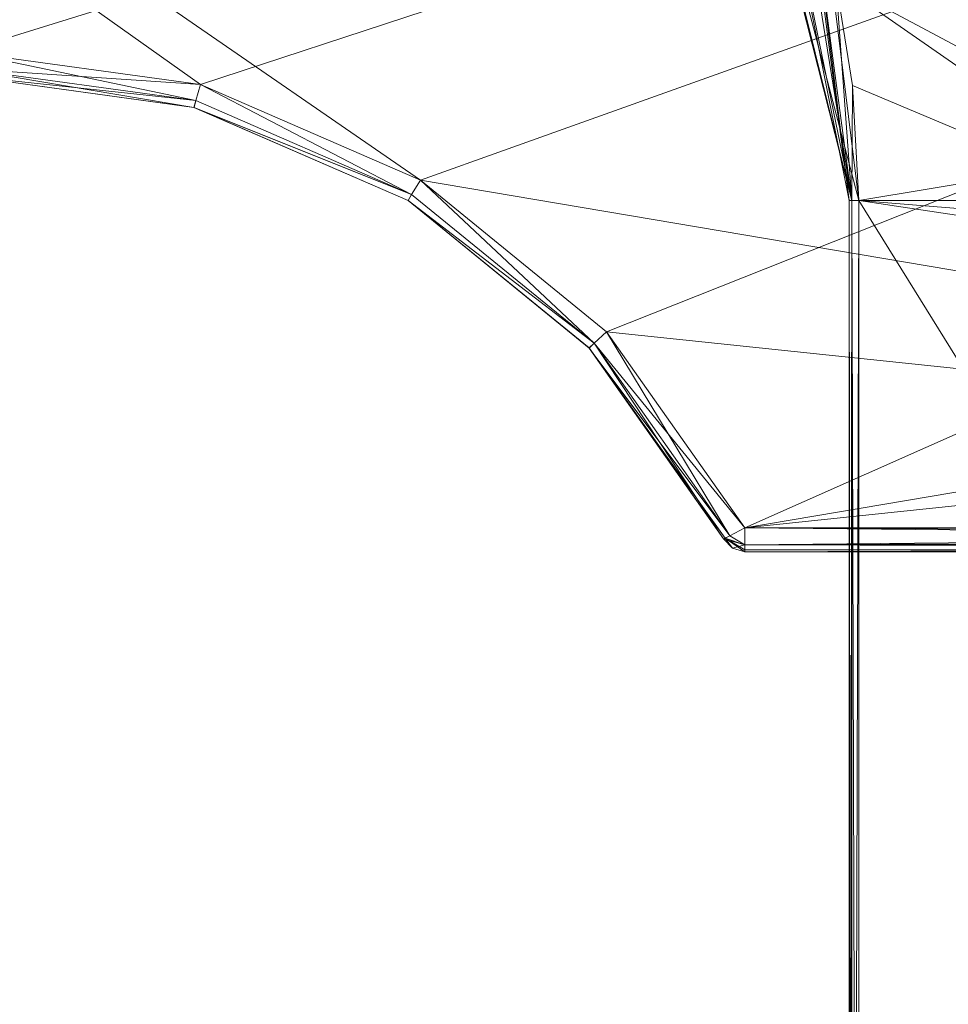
# Model space of a CAD drawing. Header units: millimetres. Extents: x -95 to 95, y -82 to 20.
# Tile 3 of 17: x -33 to -14, y -40 to -19. Entities that reach past the tile are written whole.
import ezdxf

# ---------------------------------------------------------------- set-up
doc = ezdxf.new("R2010")
doc.units = ezdxf.units.MM
doc.header["$LTSCALE"] = 2540
for name, color, linetype, lineweight in [('1', 7, 'Continuous', 18), ('106', 7, 'Continuous', 18), ('107', 7, 'Continuous', 18), ('108', 7, 'Continuous', 18), ('115', 7, 'Continuous', 18), ('18', 7, 'Continuous', 18), ('2', 7, 'Continuous', 18), ('226', 7, 'Continuous', 18), ('23', 7, 'Continuous', 18), ('24', 7, 'Continuous', 18), ('25', 7, 'Continuous', 18), ('269', 7, 'Continuous', 18), ('270', 7, 'Continuous', 18), ('37', 7, 'Continuous', 18), ('40', 7, 'Continuous', 18), ('41', 7, 'Continuous', 18), ('5', 7, 'Continuous', 18), ('6', 7, 'Continuous', 18), ('69', 7, 'Continuous', 18), ('70', 7, 'Continuous', 18), ('72', 7, 'Continuous', 18), ('74', 7, 'Continuous', 18), ('91', 7, 'Continuous', 18), ('92', 7, 'Continuous', 18), ('94', 7, 'Continuous', 18), ('95', 7, 'Continuous', 18), ('99', 7, 'Continuous', 18)]:
    doc.layers.add(name, color=color, linetype=linetype, lineweight=lineweight)

msp = doc.modelspace()

# ---------------------------------------------------------------- linework, layer by layer
at = {"layer": '1', "color": 7, "linetype": 'Continuous'}
for points in [[(-94.5, 20), (94.5, 20), (-94.5, -20), (-94.5, 20)], [(-94.5, -20), (94.5, 20), (-34.625, -20), (-94.5, -20)], [(-34.625, -20), (94.5, 20), (-29.623, -20.689), (-34.625, -20)], [(-29.623, -20.689), (94.5, 20), (-25.002, -22.699), (-29.623, -20.689)], [(-25.002, -22.699), (94.5, 20), (-21.096, -25.882), (-25.002, -22.699)], [(-21.096, -25.882), (94.5, 20), (-18.193, -30), (-21.096, -25.882)], [(-18.193, -30), (94.5, 20), (25.005, -22.697), (-18.193, -30)], [(21.097, -25.88), (-18.193, -30), (25.005, -22.697), (21.097, -25.88)], [(18.193, -30), (-18.193, -30), (21.097, -25.88), (18.193, -30)]]:
    msp.add_3dface(points, dxfattribs=at)
at = {"layer": '106', "linetype": 'Continuous'}
for points in [[(-18.558, -12.828, 90), (-15.941, -23.125, 90.141), (-18.506, -12.801, 90.141), (-18.558, -12.828, 90)], [(-15.8, -23.125, 90.2), (-16.455, -17.772, 90.2), (-18.506, -12.801, 90.141), (-15.8, -23.125, 90.2)], [(-15.941, -23.125, 90.141), (-15.8, -23.125, 90.2), (-18.506, -12.801, 90.141), (-15.941, -23.125, 90.141)], [(-18.558, -12.828, 90), (-16.649, -17.82, 90), (-15.941, -23.125, 90.141), (-18.558, -12.828, 90)], [(-16.649, -17.82, 90), (-16, -23.125, 90), (-15.941, -23.125, 90.141), (-16.649, -17.82, 90)]]:
    msp.add_3dface(points, dxfattribs=at)
at = {"layer": '107', "linetype": 'Continuous'}
for points in [[(-16, -23.125, 85.4), (-16.735, -17.486, 85.4), (-17.705, -14.586, 85.316), (-16, -23.125, 85.4)], [(-16, -23.125, 85.4), (-17.705, -14.586, 85.316), (-15.941, -23.125, 85.259), (-16, -23.125, 85.4)], [(-17.705, -14.586, 85.316), (-17.08, -16.112, 85.253), (-15.941, -23.125, 85.259), (-17.705, -14.586, 85.316)], [(-17.08, -16.112, 85.253), (-16.281, -18.53, 85.2), (-15.941, -23.125, 85.259), (-17.08, -16.112, 85.253)], [(-16.281, -18.53, 85.2), (-15.932, -20.707, 85.2), (-15.941, -23.125, 85.259), (-16.281, -18.53, 85.2)], [(-15.932, -20.707, 85.2), (-15.8, -23.125, 85.2), (-15.941, -23.125, 85.259), (-15.932, -20.707, 85.2)]]:
    msp.add_3dface(points, dxfattribs=at)
at = {"layer": '108', "linetype": 'Continuous'}
for points in [[(-16, -74, 85.4), (-16, -23.125, 85.4), (-15.941, -23.125, 85.259), (-16, -74, 85.4)], [(-16, -74, 85.4), (-15.941, -23.125, 85.259), (-15.941, -74, 85.259), (-16, -74, 85.4)], [(-15.8, -23.125, 85.2), (-15.8, -74, 85.2), (-15.941, -74, 85.259), (-15.8, -23.125, 85.2)], [(-15.941, -23.125, 85.259), (-15.8, -23.125, 85.2), (-15.941, -74, 85.259), (-15.941, -23.125, 85.259)]]:
    msp.add_3dface(points, dxfattribs=at)
at = {"layer": '115', "linetype": 'Continuous'}
for points in [[(-15.195, -17.495, 83.7), (-8.265, -22.305, 83.7), (-15.513, -17.798, 84.761), (-15.195, -17.495, 83.7)], [(-16.281, -18.53, 85.2), (-15.513, -17.798, 84.761), (-8.437, -22.709, 84.761), (-16.281, -18.53, 85.2)], [(-15.513, -17.798, 84.761), (-8.265, -22.305, 83.7), (-8.437, -22.709, 84.761), (-15.513, -17.798, 84.761)], [(-8.859, -23.683, 85.2), (-16.281, -18.53, 85.2), (-8.437, -22.709, 84.761), (-8.859, -23.683, 85.2)]]:
    msp.add_3dface(points, dxfattribs=at)
at = {"layer": '18', "color": 7, "linetype": 'Continuous'}
for points in [[(-29.628, -20.687, 32), (-34.625, -20, 32), (-29.726, -21.027, 31.854), (-29.628, -20.687, 32)], [(-34.625, -20, 32), (-34.625, -20.354, 31.854), (-29.726, -21.027, 31.854), (-34.625, -20, 32)], [(-34.625, -20.5, 31.5), (-29.763, -21.169, 31.5), (-34.625, -20.354, 31.854), (-34.625, -20.5, 31.5)], [(-34.625, -20.354, 31.854), (-29.763, -21.169, 31.5), (-29.726, -21.027, 31.854), (-34.625, -20.354, 31.854)], [(-29.628, -20.687, 32), (-29.726, -21.027, 31.854), (-25.191, -22.999, 31.854), (-29.628, -20.687, 32)], [(-25.005, -22.697, 32), (-29.628, -20.687, 32), (-25.191, -22.999, 31.854), (-25.005, -22.697, 32)], [(-29.726, -21.027, 31.854), (-29.763, -21.169, 31.5), (-25.191, -22.999, 31.854), (-29.726, -21.027, 31.854)], [(-29.763, -21.169, 31.5), (-25.265, -23.124, 31.5), (-25.191, -22.999, 31.854), (-29.763, -21.169, 31.5)], [(-25.005, -22.697, 32), (-25.191, -22.999, 31.854), (-21.356, -26.121, 31.854), (-25.005, -22.697, 32)], [(-21.097, -25.88, 32), (-25.005, -22.697, 32), (-21.356, -26.121, 31.854), (-21.097, -25.88, 32)], [(-25.191, -22.999, 31.854), (-25.265, -23.124, 31.5), (-21.356, -26.121, 31.854), (-25.191, -22.999, 31.854)], [(-25.265, -23.124, 31.5), (-21.463, -26.221, 31.5), (-21.356, -26.121, 31.854), (-25.265, -23.124, 31.5)], [(-21.097, -25.88, 32), (-21.356, -26.121, 31.854), (-18.507, -30.162, 31.854), (-21.097, -25.88, 32)], [(-18.193, -30, 32), (-21.097, -25.88, 32), (-18.507, -30.162, 31.854), (-18.193, -30, 32)], [(-21.463, -26.221, 31.5), (-18.637, -30.23, 31.5), (-21.356, -26.121, 31.854), (-21.463, -26.221, 31.5)], [(-21.356, -26.121, 31.854), (-18.637, -30.23, 31.5), (-18.507, -30.162, 31.854), (-21.356, -26.121, 31.854)]]:
    msp.add_3dface(points, dxfattribs=at)
at = {"layer": '2', "color": 7, "linetype": 'Continuous'}
for points in [[(-29.628, -20.687, 32), (-25.005, -22.697, 32), (-87, 20, 32), (-29.628, -20.687, 32)], [(-87, 20, 32), (-25.005, -22.697, 32), (18.193, -30, 32), (-87, 20, 32)], [(-34.625, -20, 32), (-29.628, -20.687, 32), (-87, 20, 32), (-34.625, -20, 32)], [(87, 20, 32), (-87, 20, 32), (87, -20, 32), (87, 20, 32)], [(87, -20, 32), (-87, 20, 32), (34.625, -20, 32), (87, -20, 32)], [(34.625, -20, 32), (-87, 20, 32), (29.623, -20.689, 32), (34.625, -20, 32)], [(29.623, -20.689, 32), (-87, 20, 32), (25.002, -22.699, 32), (29.623, -20.689, 32)], [(25.002, -22.699, 32), (-87, 20, 32), (21.096, -25.882, 32), (25.002, -22.699, 32)], [(21.096, -25.882, 32), (-87, 20, 32), (18.193, -30, 32), (21.096, -25.882, 32)], [(-25.005, -22.697, 32), (-21.097, -25.88, 32), (18.193, -30, 32), (-25.005, -22.697, 32)], [(-21.097, -25.88, 32), (-18.193, -30, 32), (18.193, -30, 32), (-21.097, -25.88, 32)]]:
    msp.add_3dface(points, dxfattribs=at)
at = {"layer": '226', "linetype": 'Continuous'}
for points in [[(-14.029, -18.002, 61.2), (-13.887, -17.85, 61.284), (-7.465, -21.911, 61.284), (-14.029, -18.002, 61.2)], [(-5.1, -22.896, 61.2), (-14.029, -18.002, 61.2), (-7.465, -21.911, 61.284), (-5.1, -22.896, 61.2)]]:
    msp.add_3dface(points, dxfattribs=at)
at = {"layer": '23', "color": 7, "linetype": 'Continuous'}
for points in [[(-34.625, -20), (-29.623, -20.689), (-34.625, -20.354, 0.146), (-34.625, -20)], [(-34.625, -20.354, 0.146), (-29.623, -20.689), (-29.726, -21.027, 0.146), (-34.625, -20.354, 0.146)], [(-34.625, -20.5, 0.5), (-34.625, -20.354, 0.146), (-29.726, -21.027, 0.146), (-34.625, -20.5, 0.5)], [(-29.758, -21.17, 0.5), (-34.625, -20.5, 0.5), (-29.726, -21.027, 0.146), (-29.758, -21.17, 0.5)], [(-29.726, -21.027, 0.146), (-29.623, -20.689), (-25.191, -22.999, 0.146), (-29.726, -21.027, 0.146)], [(-29.623, -20.689), (-25.002, -22.699), (-25.191, -22.999, 0.146), (-29.623, -20.689)], [(-29.758, -21.17, 0.5), (-29.726, -21.027, 0.146), (-25.191, -22.999, 0.146), (-29.758, -21.17, 0.5)], [(-25.262, -23.126, 0.5), (-29.758, -21.17, 0.5), (-25.191, -22.999, 0.146), (-25.262, -23.126, 0.5)], [(-25.191, -22.999, 0.146), (-25.002, -22.699), (-21.356, -26.121, 0.146), (-25.191, -22.999, 0.146)], [(-25.002, -22.699), (-21.096, -25.882), (-21.356, -26.121, 0.146), (-25.002, -22.699)], [(-25.262, -23.126, 0.5), (-25.191, -22.999, 0.146), (-21.356, -26.121, 0.146), (-25.262, -23.126, 0.5)], [(-21.461, -26.223, 0.5), (-25.262, -23.126, 0.5), (-21.356, -26.121, 0.146), (-21.461, -26.223, 0.5)], [(-21.096, -25.882), (-18.193, -30), (-21.356, -26.121, 0.146), (-21.096, -25.882)], [(-21.461, -26.223, 0.5), (-21.356, -26.121, 0.146), (-18.507, -30.162, 0.146), (-21.461, -26.223, 0.5)], [(-18.637, -30.23, 0.5), (-21.461, -26.223, 0.5), (-18.603, -30.212, 0.309), (-18.637, -30.23, 0.5)], [(-21.461, -26.223, 0.5), (-18.507, -30.162, 0.146), (-18.603, -30.212, 0.309), (-21.461, -26.223, 0.5)], [(-21.356, -26.121, 0.146), (-18.193, -30), (-18.507, -30.162, 0.146), (-21.356, -26.121, 0.146)]]:
    msp.add_3dface(points, dxfattribs=at)
at = {"layer": '24', "color": 7, "linetype": 'Continuous'}
for points in [[(-18.637, -30.23, 31.5), (-18.637, -30.23, 0.5), (-18.453, -30.427, 0.5), (-18.637, -30.23, 31.5)], [(-18.453, -30.427, 31.5), (-18.637, -30.23, 31.5), (-18.453, -30.427, 0.5), (-18.453, -30.427, 31.5)], [(-18.193, -30.5, 0.5), (-18.193, -30.5, 31.5), (-18.453, -30.427, 31.5), (-18.193, -30.5, 0.5)], [(-18.193, -30.5, 0.5), (-18.453, -30.427, 31.5), (-18.453, -30.427, 0.5), (-18.193, -30.5, 0.5)]]:
    msp.add_3dface(points, dxfattribs=at)
at = {"layer": '25', "color": 7, "linetype": 'Continuous'}
for points in [[(18.193, -30, 32), (-18.193, -30, 32), (-18.193, -30.354, 31.854), (18.193, -30, 32)], [(18.193, -30, 32), (-18.193, -30.354, 31.854), (18.308, -30.188, 31.963), (18.193, -30, 32)], [(18.308, -30.188, 31.963), (-18.193, -30.354, 31.854), (18.41, -30.355, 31.852), (18.308, -30.188, 31.963)], [(-18.193, -30.354, 31.854), (-18.193, -30.5, 31.5), (18.41, -30.355, 31.852), (-18.193, -30.354, 31.854)], [(18.41, -30.355, 31.852), (-18.193, -30.5, 31.5), (18.171, -30.46, 31.696), (18.41, -30.355, 31.852)], [(-18.193, -30.5, 31.5), (17.891, -30.5, 31.5), (18.171, -30.46, 31.696), (-18.193, -30.5, 31.5)]]:
    msp.add_3dface(points, dxfattribs=at)
at = {"layer": '269', "color": 7, "linetype": 'Continuous'}
msp.add_3dface([(-10.375, -20.97, 59.5), (17.97, -13.375, 59.5), (-17.97, -13.375, 59.5), (-10.375, -20.97, 59.5)], dxfattribs=at)
at = {"layer": '270', "color": 7, "linetype": 'Continuous'}
for points in [[(-10.375, -20.97, 59.5), (-17.97, -13.375, 59.5), (-10.375, -20.97, 58.5), (-10.375, -20.97, 59.5)], [(-10.375, -20.97, 58.5), (-17.97, -13.375, 59.5), (-17.97, -13.375, 58.5), (-10.375, -20.97, 58.5)]]:
    msp.add_3dface(points, dxfattribs=at)
at = {"layer": '37', "color": 7, "linetype": 'Continuous'}
for points in [[(-18.193, -30), (18.193, -30), (18.308, -30.188, 0.037), (-18.193, -30)], [(18.41, -30.355, 0.148), (-18.193, -30), (18.308, -30.188, 0.037), (18.41, -30.355, 0.148)], [(-18.193, -30), (18.41, -30.355, 0.148), (-18.193, -30.354, 0.146), (-18.193, -30)], [(18.41, -30.355, 0.148), (18.171, -30.46, 0.304), (-18.193, -30.354, 0.146), (18.41, -30.355, 0.148)], [(-18.193, -30.354, 0.146), (18.171, -30.46, 0.304), (-18.193, -30.462, 0.309), (-18.193, -30.354, 0.146)], [(18.171, -30.46, 0.304), (17.891, -30.5, 0.5), (-18.193, -30.462, 0.309), (18.171, -30.46, 0.304)], [(17.891, -30.5, 0.5), (-18.193, -30.5, 0.5), (-18.193, -30.462, 0.309), (17.891, -30.5, 0.5)]]:
    msp.add_3dface(points, dxfattribs=at)
at = {"layer": '40', "color": 7, "linetype": 'Continuous'}
for points in [[(-18.507, -30.162, 31.854), (-18.637, -30.23, 31.5), (-18.193, -30.354, 31.854), (-18.507, -30.162, 31.854)], [(-18.193, -30, 32), (-18.507, -30.162, 31.854), (-18.193, -30.354, 31.854), (-18.193, -30, 32)], [(-18.637, -30.23, 31.5), (-18.453, -30.427, 31.5), (-18.193, -30.354, 31.854), (-18.637, -30.23, 31.5)], [(-18.453, -30.427, 31.5), (-18.193, -30.5, 31.5), (-18.193, -30.354, 31.854), (-18.453, -30.427, 31.5)]]:
    msp.add_3dface(points, dxfattribs=at)
at = {"layer": '41', "color": 7, "linetype": 'Continuous'}
for points in [[(-18.603, -30.212, 0.309), (-18.507, -30.162, 0.146), (-18.193, -30.354, 0.146), (-18.603, -30.212, 0.309)], [(-18.507, -30.162, 0.146), (-18.193, -30), (-18.193, -30.354, 0.146), (-18.507, -30.162, 0.146)], [(-18.637, -30.23, 0.5), (-18.603, -30.212, 0.309), (-18.453, -30.427, 0.5), (-18.637, -30.23, 0.5)], [(-18.603, -30.212, 0.309), (-18.193, -30.5, 0.5), (-18.453, -30.427, 0.5), (-18.603, -30.212, 0.309)], [(-18.193, -30.5, 0.5), (-18.603, -30.212, 0.309), (-18.193, -30.462, 0.309), (-18.193, -30.5, 0.5)], [(-18.603, -30.212, 0.309), (-18.193, -30.354, 0.146), (-18.193, -30.462, 0.309), (-18.603, -30.212, 0.309)]]:
    msp.add_3dface(points, dxfattribs=at)
at = {"layer": '5', "color": 7, "linetype": 'Continuous'}
for points in [[(-34.625, -20.5, 31.5), (-34.625, -20.5, 0.5), (-29.758, -21.17, 0.5), (-34.625, -20.5, 31.5)], [(-34.625, -20.5, 31.5), (-29.758, -21.17, 0.5), (-29.763, -21.169, 31.5), (-34.625, -20.5, 31.5)], [(-29.763, -21.169, 31.5), (-29.758, -21.17, 0.5), (-25.265, -23.124, 31.5), (-29.763, -21.169, 31.5)], [(-29.758, -21.17, 0.5), (-25.262, -23.126, 0.5), (-25.265, -23.124, 31.5), (-29.758, -21.17, 0.5)], [(-25.265, -23.124, 31.5), (-25.262, -23.126, 0.5), (-21.463, -26.221, 31.5), (-25.265, -23.124, 31.5)], [(-25.262, -23.126, 0.5), (-21.461, -26.223, 0.5), (-21.463, -26.221, 31.5), (-25.262, -23.126, 0.5)], [(-18.637, -30.23, 0.5), (-18.637, -30.23, 31.5), (-21.463, -26.221, 31.5), (-18.637, -30.23, 0.5)], [(-21.461, -26.223, 0.5), (-18.637, -30.23, 0.5), (-21.463, -26.221, 31.5), (-21.461, -26.223, 0.5)]]:
    msp.add_3dface(points, dxfattribs=at)
at = {"layer": '6', "color": 7, "linetype": 'Continuous'}
for points in [[(17.891, -30.5, 0.5), (17.891, -30.5, 31.5), (-18.193, -30.5, 31.5), (17.891, -30.5, 0.5)], [(-18.193, -30.5, 0.5), (17.891, -30.5, 0.5), (-18.193, -30.5, 31.5), (-18.193, -30.5, 0.5)]]:
    msp.add_3dface(points, dxfattribs=at)
at = {"layer": '69', "color": 7, "linetype": 'Continuous'}
msp.add_3dface([(-10.5, -21.187, 58.5), (18.187, -13.5, 58.5), (-18.187, -13.5, 58.5), (-10.5, -21.187, 58.5)], dxfattribs=at)
at = {"layer": '70', "color": 7, "linetype": 'Continuous'}
for points in [[(-10.5, -21.187, 58.5), (-18.187, -13.5, 58.5), (-10.5, -21.187, 31), (-10.5, -21.187, 58.5)], [(-10.5, -21.187, 31), (-18.187, -13.5, 58.5), (-18.187, -13.5, 31), (-10.5, -21.187, 31)]]:
    msp.add_3dface(points, dxfattribs=at)
at = {"layer": '72', "linetype": 'Continuous'}
for points in [[(-9.886, -21.527, 61.2), (-14.085, -18.576, 61.2), (-14.029, -18.002, 61.2), (-9.886, -21.527, 61.2)], [(-5.1, -22.896, 61.2), (-9.886, -21.527, 61.2), (-14.029, -18.002, 61.2), (-5.1, -22.896, 61.2)]]:
    msp.add_3dface(points, dxfattribs=at)
at = {"layer": '74', "linetype": 'Continuous'}
for points in [[(-14.085, -18.576, 61.2), (-9.886, -21.527, 61.2), (-15.195, -17.495, 83.7), (-14.085, -18.576, 61.2)], [(-15.195, -17.495, 83.7), (-9.886, -21.527, 61.2), (-8.265, -22.305, 83.7), (-15.195, -17.495, 83.7)]]:
    msp.add_3dface(points, dxfattribs=at)
at = {"layer": '91', "linetype": 'Continuous'}
for points in [[(-16.455, -17.772, 90.2), (-15.8, -23.125, 90.2), (16.455, -17.772, 90.2), (-16.455, -17.772, 90.2)], [(16.455, -17.772, 90.2), (-15.8, -23.125, 90.2), (15.8, -23.125, 90.2), (16.455, -17.772, 90.2)], [(15.8, -23.125, 90.2), (-15.8, -23.125, 90.2), (-15.8, -74, 90.2), (15.8, -23.125, 90.2)], [(15.8, -74, 90.2), (15.8, -23.125, 90.2), (-15.8, -74, 90.2), (15.8, -74, 90.2)]]:
    msp.add_3dface(points, dxfattribs=at)
at = {"layer": '92', "linetype": 'Continuous'}
for points in [[(-15.932, -20.707, 85.2), (-16.281, -18.53, 85.2), (-8.859, -23.683, 85.2), (-15.932, -20.707, 85.2)], [(-15.8, -23.125, 85.2), (-15.932, -20.707, 85.2), (-8.859, -23.683, 85.2), (-15.8, -23.125, 85.2)], [(-15.8, -74, 85.2), (-15.8, -23.125, 85.2), (15.8, -74, 85.2), (-15.8, -74, 85.2)], [(15.8, -74, 85.2), (-15.8, -23.125, 85.2), (0, -25.5, 85.2), (15.8, -74, 85.2)], [(0, -25.5, 85.2), (-15.8, -23.125, 85.2), (-8.859, -23.683, 85.2), (0, -25.5, 85.2)]]:
    msp.add_3dface(points, dxfattribs=at)
at = {"layer": '94', "linetype": 'Continuous'}
for points in [[(-16, -23.125, 90), (-16, -23.125, 85.4), (-16, -74, 85.4), (-16, -23.125, 90)], [(-16, -74, 90), (-16, -23.125, 90), (-16, -74, 85.4), (-16, -74, 90)]]:
    msp.add_3dface(points, dxfattribs=at)
at = {"layer": '95', "linetype": 'Continuous'}
for points in [[(-16, -23.125, 85.4), (-16.649, -17.82, 90), (-16.735, -17.486, 85.4), (-16, -23.125, 85.4)], [(-16, -23.125, 85.4), (-16, -23.125, 90), (-16.649, -17.82, 90), (-16, -23.125, 85.4)]]:
    msp.add_3dface(points, dxfattribs=at)
at = {"layer": '99', "linetype": 'Continuous'}
for points in [[(-16, -23.125, 90), (-16, -74, 90), (-15.941, -74, 90.141), (-16, -23.125, 90)], [(-15.941, -23.125, 90.141), (-16, -23.125, 90), (-15.941, -74, 90.141), (-15.941, -23.125, 90.141)], [(-15.8, -74, 90.2), (-15.8, -23.125, 90.2), (-15.941, -23.125, 90.141), (-15.8, -74, 90.2)], [(-15.8, -74, 90.2), (-15.941, -23.125, 90.141), (-15.941, -74, 90.141), (-15.8, -74, 90.2)]]:
    msp.add_3dface(points, dxfattribs=at)

doc.saveas('drawing.dxf')
